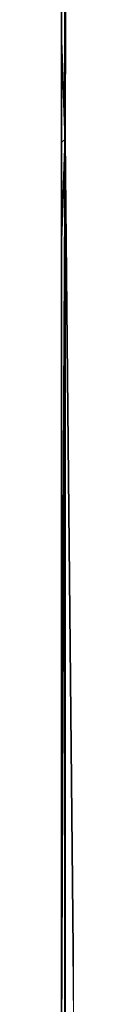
# Model space of a CAD drawing. Header units: millimetres. Extents: x -474 to 3044, y -109 to 1309.
# Tile 71 of 118: x 2764.999 to 2765.735, y 250.626 to 393.794. Entities that reach past the tile are written whole.
import ezdxf

# ---------------------------------------------------------------- set-up
doc = ezdxf.new("R2010")
doc.units = ezdxf.units.MM
doc.layers.add('Layer 01', color=7, linetype='Continuous', true_color=0x000000)

msp = doc.modelspace()

# ---------------------------------------------------------------- linework, layer by layer
at = {"layer": 'Layer 01'}
for points in [[(2767, 981.11, 1018.9), (2765.48, 872.32, 1016.54), (2765.48, 202.19, 1016.55), (2767, 219.24, 1018.9)], [(2767.1, 981.13, 948), (2765.53, 376.43, 950.34), (2765.52, 527.37, 950.34)], [(2767.1, 219.24, 948), (2765.53, 376.43, 950.34), (2767.1, 981.13, 948)], [(2765, 196.32, 1013.98), (2765.48, 202.19, 1016.55), (2765.48, 872.32, 1016.54), (2765, 742.99, 1014)], [(2765, 733.97, 1006.48), (2765, 196.32, 1013.98), (2765, 742.99, 1014)], [(2765, 205.83, 968.25), (2765, 206.42, 1006.43), (2765, 733.97, 1006.48), (2765, 596.04, 960.95)], [(2765, 733.97, 1006.48), (2765, 206.42, 1006.43), (2765, 196.32, 1013.98)], [(2765, 385, 960.62), (2765, 205.83, 968.25), (2765, 596.04, 960.95)], [(2765, 385, 960.62), (2765, 596.04, 960.95), (2765, 418.31, 953)], [(2765, 390.76, 953), (2765, 418.31, 953), (2765.52, 527.37, 950.34)], [(2765.52, 527.37, 950.34), (2765.53, 376.43, 950.34), (2765, 390.76, 953)], [(2765, 385, 960.62), (2765, 418.31, 953), (2765, 390.76, 953)], [(2765, 385, 960.62), (2765, 390.76, 953), (2765, 375.92, 953)], [(2765, 375.92, 953), (2765, 390.76, 953), (2765.53, 376.43, 950.34)], [(2765, 385, 960.62), (2765, 348.18, 960.77), (2765, 205.83, 968.25)], [(2765, 348.18, 960.77), (2765, 385, 960.62), (2765, 375.92, 953)], [(2765, 361.75, 953), (2765, 375.92, 953), (2765.53, 376.43, 950.34)], [(2765, 272.96, 953), (2765, 361.75, 953), (2765.53, 376.43, 950.34)], [(2765, 245.41, 953), (2765, 272.96, 953), (2765.53, 376.43, 950.34)], [(2765, 245.41, 953), (2765.53, 376.43, 950.34), (2765.52, 220.26, 950.34)], [(2765, 348.18, 960.77), (2765, 375.92, 953), (2765, 361.75, 953)], [(2767.1, 219.24, 948), (2765.52, 220.26, 950.34), (2765.53, 376.43, 950.34)], [(2765, 348.18, 960.77), (2765, 361.75, 953), (2765, 272.96, 953)], [(2765, 241.67, 960.62), (2765, 205.83, 968.25), (2765, 348.18, 960.77)], [(2765, 241.67, 960.62), (2765, 348.18, 960.77), (2765, 272.96, 953)], [(2765, 241.67, 960.62), (2765, 272.96, 953), (2765, 245.41, 953)]]:
    msp.add_3dface(points, dxfattribs=at)

doc.saveas('drawing.dxf')
